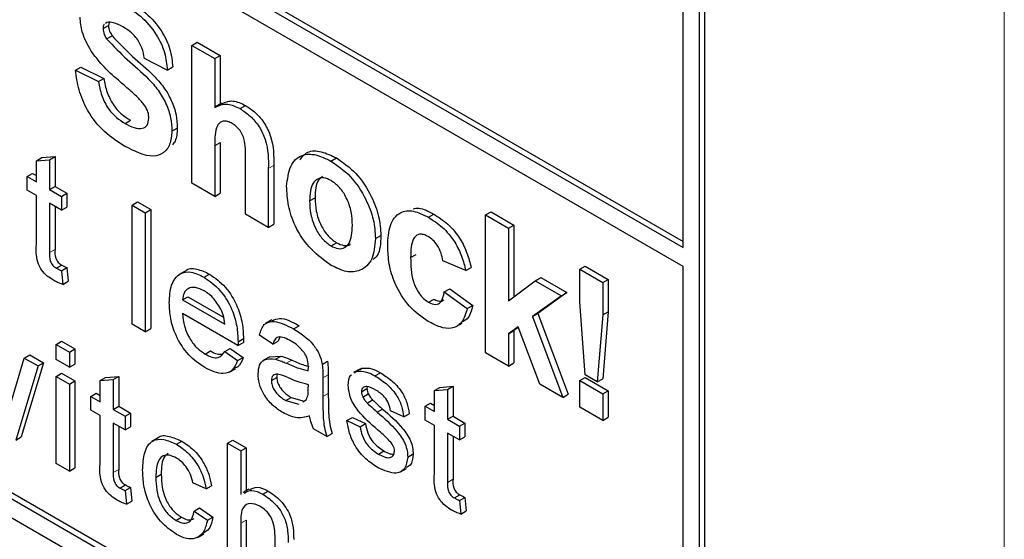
# Paper-space layout 'Blatt2' of a CAD drawing. Header units: millimetres. Extents: x 5 to 418, y 2 to 292.
# Tile 19 of 73: x 111.99 to 116.27, y 183.59 to 185.85. Entities that reach past the tile are written whole.
import ezdxf

# ---------------------------------------------------------------- set-up
doc = ezdxf.new("R2010")
doc.units = ezdxf.units.MM

psp = doc.layouts.new('Blatt2')

# ---------------------------------------------------------------- linework, layer by layer
at = {"color": 7, "linetype": 'Continuous', "lineweight": 18}
for p, q in [((116.2716, 176.1434), (116.2716, 198.9163)), ((112.8414, 185.3032), (112.8649, 185.3168)), ((113.0741, 185.2039), (113.0976, 185.2175)), ((112.1238, 184.8388), (112.1474, 184.8524)), ((113.1531, 184.3578), (113.1766, 184.3714)), ((113.3111, 184.2946), (113.3347, 184.3082)), ((113.3111, 184.2137), (113.3347, 184.2273)), ((112.4006, 183.8834), (112.4241, 183.8971)), ((113.8531, 183.8405), (113.8767, 183.8541)), ((112.954, 183.6629), (112.9776, 183.6765))]:
    psp.add_line(p, q, dxfattribs=at)
at = {"color": 7, "linetype": 'Continuous', "lineweight": 25}
for p, q in [((105.9438, 190.0176), (114.8769, 184.8606)), ((105.9673, 190.0312), (114.8769, 184.8878)), ((114.8769, 184.779), (105.9438, 189.9359)), ((102.9268, 188.9012), (114.7119, 182.0978)), ((105.9438, 187.2412), (114.7119, 182.1794)), ((105.9673, 187.2548), (114.7355, 182.193)), ((114.8769, 184.8606), (114.8769, 186.0852)), ((114.9476, 182.2339), (114.9476, 186.0444)), ((114.9712, 182.2475), (114.9712, 186.058)), ((112.3561, 185.8121), (112.3796, 185.8257)), ((112.3724, 185.8391), (112.3672, 185.8349)), ((112.3821, 185.8387), (112.3796, 185.8257)), ((112.3714, 185.7676), (112.395, 185.7812)), ((112.7417, 185.7392), (112.7652, 185.7528)), ((112.7417, 185.1404), (112.7417, 185.7392)), ((112.7417, 185.7392), (112.8414, 185.6817)), ((112.7652, 185.7528), (112.8649, 185.6953)), ((112.8414, 185.6817), (112.8649, 185.6953)), ((112.8649, 185.6953), (112.8649, 185.4836)), ((112.6353, 185.6317), (112.5356, 185.6816)), ((112.8414, 185.6817), (112.8414, 185.4698)), ((112.2364, 185.6317), (112.26, 185.6453)), ((112.2364, 185.6317), (112.3361, 185.5818)), ((112.26, 185.6453), (112.3597, 185.5954)), ((112.6353, 185.6317), (112.6589, 185.6454)), ((112.3361, 185.5818), (112.3597, 185.5954)), ((112.8717, 185.4875), (112.8452, 185.4722)), ((112.9516, 185.4645), (112.9752, 185.4781)), ((112.4516, 185.4), (112.4752, 185.4136)), ((112.6552, 185.3663), (112.6788, 185.3799)), ((112.8649, 185.3168), (112.8649, 185.0965)), ((112.8414, 185.3032), (112.8414, 185.0829)), ((112.0664, 185.2381), (112.09, 185.2517)), ((112.0664, 185.2381), (112.1238, 185.2426)), ((112.0664, 185.1461), (112.0664, 185.2381)), ((112.09, 185.2517), (112.1474, 185.2562)), ((112.1238, 185.2426), (112.1474, 185.2562)), ((112.1238, 185.2426), (112.1238, 185.1129)), ((112.1474, 185.2562), (112.1474, 185.1265)), ((112.9743, 185.0061), (112.9743, 185.2385)), ((113.3463, 185.2366), (113.3699, 185.2502)), ((112.0262, 185.1693), (112.0498, 185.1829)), ((112.0498, 185.1829), (112.0664, 185.1733)), ((113.0741, 185.2039), (113.0741, 184.9485)), ((113.0976, 185.2175), (113.0976, 184.9622)), ((112.0262, 185.1096), (112.0262, 185.1693)), ((112.0262, 185.1693), (112.0664, 185.1461)), ((112.8414, 185.0829), (112.7417, 185.1404)), ((112.0664, 185.0864), (112.0262, 185.1096)), ((112.1238, 185.1129), (112.1474, 185.1265)), ((112.1238, 185.1129), (112.1755, 185.0831)), ((112.1474, 185.1265), (112.1991, 185.0967)), ((112.1755, 185.0831), (112.1991, 185.0967)), ((112.1991, 185.0967), (112.1991, 185.037)), ((112.8414, 185.0829), (112.8649, 185.0965)), ((112.0664, 184.8743), (112.0664, 185.0864)), ((112.1755, 185.0234), (112.1238, 185.0532)), ((112.1238, 185.0532), (112.1238, 184.8388)), ((112.1755, 185.0831), (112.1755, 185.0234)), ((112.4821, 185.0453), (112.5057, 185.0589)), ((112.5057, 185.0589), (112.5631, 185.0258)), ((113.2536, 185.0637), (113.2771, 185.0773)), ((112.1474, 185.0396), (112.1474, 184.8524)), ((112.1755, 185.0234), (112.1991, 185.037)), ((112.4821, 185.0453), (112.5395, 185.0122)), ((112.4821, 184.5282), (112.4821, 185.0453)), ((112.5395, 185.0122), (112.5631, 185.0258)), ((112.5395, 185.0122), (112.5395, 184.495)), ((112.5631, 185.0258), (112.5631, 184.5086)), ((114.0181, 185.0024), (114.0416, 185.016)), ((114.0416, 185.016), (114.1414, 184.9584)), ((113.0741, 184.9485), (112.9743, 185.0061)), ((113.7693, 184.9925), (113.7929, 185.0061)), ((114.0181, 184.4036), (114.0181, 185.0024)), ((114.0181, 185.0024), (114.1178, 184.9448)), ((113.0741, 184.9485), (113.0976, 184.9622)), ((114.1178, 184.9448), (114.1414, 184.9584)), ((114.1178, 184.9448), (114.1178, 184.6295)), ((114.1414, 184.9584), (114.1414, 184.6471)), ((113.3468, 184.8678), (113.3704, 184.8815)), ((113.5394, 184.8999), (113.563, 184.9135)), ((113.6923, 184.8169), (113.7159, 184.8305)), ((113.9317, 184.7605), (113.8319, 184.8028)), ((112.153, 184.7712), (112.1765, 184.7848)), ((112.1755, 184.7599), (112.1991, 184.7735)), ((112.1755, 184.7599), (112.1812, 184.7009)), ((112.1991, 184.7735), (112.2048, 184.7145)), ((112.7131, 184.7585), (112.6866, 184.7432)), ((113.9317, 184.7605), (113.9552, 184.7742)), ((114.4272, 184.7662), (114.4508, 184.7798)), ((114.4272, 184.6253), (114.4272, 184.7662)), ((114.4272, 184.7662), (114.527, 184.7086)), ((114.4508, 184.7798), (114.5505, 184.7222)), ((114.8769, 182.2747), (114.8769, 184.779)), ((112.1812, 184.7009), (112.2048, 184.7145)), ((112.7952, 184.7319), (112.8188, 184.7455)), ((114.1178, 184.6295), (114.2341, 184.7164)), ((114.2341, 184.7164), (114.2577, 184.73)), ((114.2341, 184.7164), (114.3472, 184.6512)), ((114.2577, 184.73), (114.3707, 184.6648)), ((114.527, 184.7086), (114.5505, 184.7222)), ((114.5505, 184.7222), (114.5505, 184.5814)), ((113.8386, 184.6684), (113.8621, 184.682)), ((113.8386, 184.6684), (113.9383, 184.5955)), ((113.8621, 184.682), (113.9619, 184.6091)), ((114.527, 184.7086), (114.527, 184.5678)), ((112.7014, 184.6336), (112.725, 184.6472)), ((112.7014, 184.6336), (112.8851, 184.5276)), ((112.725, 184.6472), (112.8797, 184.5579)), ((113.7706, 184.6232), (113.7942, 184.6368)), ((114.3472, 184.6512), (114.222, 184.5612)), ((114.3707, 184.6648), (114.2456, 184.5748)), ((114.3472, 184.6512), (114.3707, 184.6648)), ((114.4512, 184.3071), (114.4272, 184.6253)), ((113.9383, 184.5955), (113.9619, 184.6091)), ((114.527, 184.5678), (114.5505, 184.5814)), ((114.5505, 184.5814), (114.527, 184.2906)), ((112.9423, 184.4349), (112.7014, 184.574)), ((113.089, 184.5465), (113.0625, 184.5312)), ((114.222, 184.5612), (114.2456, 184.5748)), ((114.222, 184.5612), (114.3538, 184.2098)), ((114.2456, 184.5748), (114.3774, 184.2234)), ((114.527, 184.5678), (114.5034, 184.277)), ((112.5395, 184.495), (112.4821, 184.5282)), ((112.5395, 184.495), (112.5631, 184.5086)), ((113.1839, 184.5076), (113.2074, 184.5212)), ((113.8899, 184.5172), (113.9164, 184.5325)), ((114.1589, 184.5157), (114.1178, 184.4861)), ((114.1178, 184.4861), (114.1414, 184.4997)), ((114.1599, 184.5131), (114.1414, 184.4997)), ((114.1414, 184.4997), (114.1414, 184.3596)), ((114.2541, 184.2673), (114.1589, 184.5157)), ((112.1525, 184.44), (112.1761, 184.4536)), ((112.1761, 184.4536), (112.2335, 184.4204)), ((112.9425, 184.4517), (112.9661, 184.4653)), ((113.093, 184.4407), (113.0356, 184.4805)), ((113.093, 184.4407), (113.1165, 184.4543)), ((113.124, 184.4708), (113.1165, 184.4543)), ((114.1178, 184.4861), (114.1178, 184.346)), ((112.1525, 184.3737), (112.1525, 184.44)), ((112.1525, 184.44), (112.2099, 184.4068)), ((112.2099, 184.4068), (112.2335, 184.4204)), ((112.2335, 184.4204), (112.2335, 184.3541)), ((112.7992, 184.3982), (112.8228, 184.4118)), ((112.8845, 184.4086), (112.9081, 184.4222)), ((112.9081, 184.4222), (112.9643, 184.3831)), ((112.9423, 184.4349), (112.9658, 184.4485)), ((111.9589, 184.1928), (112.0139, 184.3807)), ((112.0139, 184.3807), (112.0375, 184.3944)), ((112.0139, 184.3807), (112.0739, 184.3462)), ((112.0375, 184.3944), (112.0974, 184.3598)), ((112.2099, 184.3405), (112.1525, 184.3737)), ((112.2099, 184.4068), (112.2099, 184.3405)), ((112.8845, 184.4086), (112.9408, 184.3695)), ((112.9408, 184.3695), (112.9643, 184.3831)), ((113.0802, 184.3862), (113.0537, 184.3709)), ((113.0803, 184.3861), (113.1295, 184.3891)), ((113.1059, 184.3755), (113.1295, 184.3891)), ((114.1178, 184.346), (114.0181, 184.4036)), ((112.0739, 184.3462), (111.9769, 184.0242)), ((112.0974, 184.3598), (112.0005, 184.0378)), ((112.0739, 184.3462), (112.0974, 184.3598)), ((112.2099, 184.3405), (112.2335, 184.3541)), ((112.9047, 184.3198), (112.9312, 184.3351)), ((113.3084, 184.3528), (113.3319, 184.3665)), ((113.4712, 184.3328), (113.4447, 184.3175)), ((113.4574, 184.3232), (113.4809, 184.3368)), ((113.4725, 184.3307), (113.4809, 184.3368)), ((114.1178, 184.346), (114.1414, 184.3596)), ((112.1525, 184.3007), (112.1761, 184.3143)), ((112.1525, 183.9228), (112.1525, 184.3007)), ((112.1525, 184.3007), (112.2099, 184.2676)), ((112.1761, 184.3143), (112.2335, 184.2812)), ((112.3431, 184.2827), (112.3667, 184.2963)), ((112.3431, 184.2827), (112.4006, 184.2873)), ((112.3431, 184.1907), (112.3431, 184.2827)), ((112.3667, 184.2963), (112.4241, 184.3009)), ((112.4006, 184.2873), (112.4241, 184.3009)), ((112.4006, 184.2873), (112.4006, 184.1576)), ((112.4241, 184.3009), (112.4241, 184.1712)), ((113.0872, 184.2827), (113.1108, 184.2963)), ((113.3111, 184.2946), (113.3111, 184.2137)), ((113.3347, 184.3082), (113.3347, 184.2273)), ((113.449, 184.3171), (113.4574, 184.3232)), ((113.5375, 184.3035), (113.561, 184.3171)), ((114.4272, 184.2825), (114.4508, 184.2961)), ((114.4272, 184.2825), (114.527, 184.225)), ((114.4272, 184.1674), (114.4272, 184.2825)), ((114.4508, 184.2961), (114.5505, 184.2386)), ((114.5034, 184.277), (114.4512, 184.3071)), ((114.5034, 184.277), (114.527, 184.2906)), ((112.2099, 184.2676), (112.2335, 184.2812)), ((112.2099, 184.2676), (112.2099, 183.8897)), ((112.2335, 184.2812), (112.2335, 183.9033)), ((113.2477, 184.2459), (113.248, 184.265)), ((113.4788, 184.2345), (113.5024, 184.2481)), ((113.5037, 184.2564), (113.5024, 184.2481)), ((113.7957, 184.2397), (113.8193, 184.2533)), ((113.7957, 184.2397), (113.8531, 184.2443)), ((113.7957, 184.1477), (113.7957, 184.2397)), ((113.8193, 184.2533), (113.8767, 184.2579)), ((113.8531, 184.2443), (113.8767, 184.2579)), ((113.8531, 184.2443), (113.8531, 184.1146)), ((113.8767, 184.2579), (113.8767, 184.1282)), ((114.3538, 184.2098), (114.2541, 184.2673)), ((112.3029, 184.2139), (112.3265, 184.2275)), ((112.3029, 184.1542), (112.3029, 184.2139)), ((112.3029, 184.2139), (112.3431, 184.1907)), ((112.3265, 184.2275), (112.3431, 184.2179)), ((113.15, 184.1956), (113.1736, 184.2092)), ((113.1736, 184.2092), (113.2301, 184.1937)), ((113.2244, 184.1901), (113.2392, 184.1984)), ((113.4848, 184.2112), (113.5084, 184.2248)), ((113.5037, 184.1852), (113.5273, 184.1988)), ((114.3538, 184.2098), (114.3774, 184.2234)), ((114.527, 184.225), (114.5505, 184.2386)), ((114.527, 184.225), (114.527, 184.1098)), ((114.5505, 184.2386), (114.5505, 184.1234)), ((112.3431, 184.131), (112.3029, 184.1542)), ((112.4006, 184.1576), (112.4241, 184.1712)), ((112.4006, 184.1576), (112.4522, 184.1277)), ((112.4241, 184.1712), (112.4758, 184.1413)), ((113.15, 184.1956), (113.2065, 184.1801)), ((113.5472, 184.1456), (113.5707, 184.1592)), ((113.7555, 184.1709), (113.7791, 184.1846)), ((113.7555, 184.1113), (113.7555, 184.1709)), ((113.7555, 184.1709), (113.7957, 184.1477)), ((113.7791, 184.1846), (113.7957, 184.175)), ((114.527, 184.1098), (114.4272, 184.1674)), ((112.3431, 183.919), (112.3431, 184.131)), ((112.4522, 184.1277), (112.4758, 184.1413)), ((112.4522, 184.1277), (112.4522, 184.0681)), ((112.4758, 184.1413), (112.4758, 184.0817)), ((113.4156, 184.1086), (113.4392, 184.1222)), ((113.4392, 184.1222), (113.4966, 184.0957)), ((113.6625, 184.1252), (113.6051, 184.1517)), ((113.6625, 184.1252), (113.6861, 184.1388)), ((113.7957, 184.0881), (113.7555, 184.1113)), ((113.8531, 184.1146), (113.8767, 184.1282)), ((113.8531, 184.1146), (113.9048, 184.0848)), ((113.8767, 184.1282), (113.9284, 184.0984)), ((114.527, 184.1098), (114.5505, 184.1234)), ((112.4522, 184.0681), (112.4006, 184.0979)), ((112.4006, 184.0979), (112.4006, 183.8834)), ((112.4241, 184.0843), (112.4241, 183.8971)), ((112.4522, 184.0681), (112.4758, 184.0817)), ((113.3284, 184.0396), (113.271, 184.0728)), ((113.4156, 184.1086), (113.4731, 184.0821)), ((113.4731, 184.0821), (113.4966, 184.0957)), ((113.7957, 183.876), (113.7957, 184.0881)), ((113.9048, 184.0848), (113.9284, 184.0984)), ((113.9048, 184.0848), (113.9048, 184.0251)), ((113.9284, 184.0984), (113.9284, 184.0387)), ((111.9769, 184.0242), (112.0005, 184.0378)), ((112.595, 184.0333), (112.5685, 184.018)), ((113.3284, 184.0396), (113.3519, 184.0532)), ((113.9048, 184.0251), (113.8531, 184.0549)), ((113.8531, 184.0549), (113.8531, 183.8405)), ((113.8767, 184.0413), (113.8767, 183.8541)), ((113.9048, 184.0251), (113.9284, 184.0387)), ((112.6749, 184.0058), (112.6984, 184.0194)), ((112.8966, 184.0104), (112.9202, 184.024)), ((112.8966, 183.4933), (112.8966, 184.0104)), ((112.8966, 184.0104), (112.954, 183.9773)), ((112.9202, 184.024), (112.9776, 183.9909)), ((112.954, 183.9773), (112.9776, 183.9909)), ((112.9776, 183.9909), (112.9776, 183.804)), ((112.954, 183.9773), (112.954, 183.7884)), ((113.5522, 183.9635), (113.5758, 183.9771)), ((113.6798, 183.9503), (113.7033, 183.9639)), ((112.2099, 183.8897), (112.1525, 183.9228)), ((112.2099, 183.8897), (112.2335, 183.9033)), ((113.6483, 183.8859), (113.6748, 183.9012)), ((112.5854, 183.8622), (112.609, 183.8758)), ((112.4297, 183.8159), (112.4533, 183.8295)), ((112.4522, 183.8045), (112.4758, 183.8181)), ((112.4758, 183.8181), (112.4815, 183.7592)), ((112.8036, 183.8122), (112.7462, 183.8387)), ((112.8036, 183.8122), (112.8272, 183.8258)), ((112.4522, 183.8045), (112.458, 183.7456)), ((112.9901, 183.8112), (112.9636, 183.7959)), ((113.05, 183.7893), (113.0736, 183.8029)), ((113.8823, 183.7729), (113.9059, 183.7865)), ((113.9048, 183.7616), (113.9284, 183.7752)), ((113.9284, 183.7752), (113.9341, 183.7162)), ((112.458, 183.7456), (112.4815, 183.7592)), ((112.7519, 183.716), (112.7755, 183.7296)), ((112.7755, 183.7296), (112.8329, 183.6899)), ((113.9048, 183.7616), (113.9106, 183.7026)), ((112.673, 183.6754), (112.6966, 183.689)), ((112.7519, 183.716), (112.8093, 183.6763)), ((112.8093, 183.6763), (112.8329, 183.6899)), ((113.9106, 183.7026), (113.9341, 183.7162)), ((112.954, 183.6629), (112.954, 183.4601)), ((112.9776, 183.6765), (112.9776, 183.4737)), ((112.767, 183.6012), (112.7935, 183.6165)), ((113.1033, 183.374), (113.1033, 183.6088))]:
    psp.add_line(p, q, dxfattribs=at)
for points, knots in [([(112.4411, 185.9204), (112.4672, 185.9041), (112.5192, 185.8715), (112.5867, 185.7951), (112.6279, 185.7068), (112.6328, 185.6568), (112.6353, 185.6317)], [0, 0, 0, 0, 0.281015, 0.560109, 0.779825, 1, 1, 1, 1]), ([(112.4647, 185.934), (112.4908, 185.9177), (112.5427, 185.8851), (112.6102, 185.8087), (112.6514, 185.7204), (112.6564, 185.6704), (112.6589, 185.6454)], [0, 0, 0, 0, 0.281015, 0.560109, 0.779825, 1, 1, 1, 1]), ([(112.3042, 185.7147), (112.289, 185.7426), (112.2617, 185.7925), (112.258, 185.8405), (112.2564, 185.8617)], [0, 0, 0, 0, 0.559266, 1, 1, 1, 1]), ([(112.3612, 185.8302), (112.3605, 185.8297), (112.3561, 185.8267), (112.3561, 185.8188), (112.3561, 185.8121)], [0, 0, 0, 0, 0.162945, 1, 1, 1, 1]), ([(112.4424, 185.8199), (112.4285, 185.8274), (112.4036, 185.8409), (112.3819, 185.8396), (112.3724, 185.8391)], [0, 0, 0, 0, 0.560544, 1, 1, 1, 1]), ([(112.3796, 185.8257), (112.3806, 185.8174), (112.3824, 185.8024), (112.3911, 185.7877), (112.395, 185.7812)], [0, 0, 0, 0, 0.55848, 1, 1, 1, 1]), ([(112.3561, 185.8121), (112.357, 185.8038), (112.3588, 185.7888), (112.3676, 185.7741), (112.3714, 185.7676)], [0, 0, 0, 0, 0.55848, 1, 1, 1, 1]), ([(112.395, 185.7812), (112.4245, 185.7505), (112.4837, 185.6889), (112.562, 185.6251), (112.6202, 185.5595), (112.6549, 185.5001), (112.6762, 185.4369), (112.6779, 185.3989), (112.6788, 185.3799)], [0, 0, 0, 0, 0.249423, 0.500053, 0.625203, 0.750142, 0.874918, 1, 1, 1, 1]), ([(112.5356, 185.6816), (112.5329, 185.6972), (112.5276, 185.7282), (112.4951, 185.7864), (112.4624, 185.8072), (112.4424, 185.8199)], [0, 0, 0, 0, 0.281521, 0.560305, 1, 1, 1, 1]), ([(112.3714, 185.7676), (112.4009, 185.7369), (112.4601, 185.6752), (112.5384, 185.6115), (112.5966, 185.5459), (112.6314, 185.4865), (112.6526, 185.4233), (112.6544, 185.3853), (112.6552, 185.3663)], [0, 0, 0, 0, 0.249423, 0.500053, 0.625203, 0.750142, 0.874918, 1, 1, 1, 1]), ([(112.4228, 185.5875), (112.399, 185.6081), (112.3567, 185.6448), (112.3203, 185.6934), (112.3042, 185.7147)], [0, 0, 0, 0, 0.560768, 1, 1, 1, 1]), ([(112.4489, 185.3017), (112.4198, 185.3203), (112.3617, 185.3573), (112.2883, 185.4484), (112.2483, 185.5468), (112.2404, 185.6034), (112.2364, 185.6317)], [0, 0, 0, 0, 0.280715, 0.55934, 0.779309, 1, 1, 1, 1]), ([(112.3361, 185.5818), (112.3398, 185.5619), (112.3471, 185.5222), (112.3762, 185.4644), (112.4144, 185.4238), (112.4392, 185.4079), (112.4516, 185.4)], [0, 0, 0, 0, 0.280582, 0.559152, 0.779251, 1, 1, 1, 1]), ([(112.3597, 185.5954), (112.3634, 185.5755), (112.3707, 185.5358), (112.3998, 185.478), (112.438, 185.4374), (112.4628, 185.4215), (112.4752, 185.4136)], [0, 0, 0, 0, 0.280582, 0.559152, 0.779251, 1, 1, 1, 1]), ([(112.5069, 185.5129), (112.4913, 185.5271), (112.4634, 185.5525), (112.4352, 185.5768), (112.4228, 185.5875)], [0, 0, 0, 0, 0.559956, 1, 1, 1, 1]), ([(112.5555, 185.4227), (112.5548, 185.4316), (112.5533, 185.4495), (112.5352, 185.4837), (112.5176, 185.5018), (112.5069, 185.5129)], [0, 0, 0, 0, 0.279779, 0.559088, 1, 1, 1, 1]), ([(112.8414, 185.4698), (112.8591, 185.4781), (112.8908, 185.493), (112.933, 185.4732), (112.9516, 185.4645)], [0, 0, 0, 0, 0.559408, 1, 1, 1, 1]), ([(112.8727, 185.4854), (112.8881, 185.4923), (112.9174, 185.5057), (112.9565, 185.487), (112.9752, 185.4781)], [0, 0, 0, 0, 0.522716, 1, 1, 1, 1]), ([(112.9516, 185.4645), (112.9663, 185.4546), (112.9957, 185.4349), (113.0361, 185.3876), (113.075, 185.3033), (113.0745, 185.2449), (113.0741, 185.2039)], [0, 0, 0, 0, 0.187232, 0.374201, 0.560543, 1, 1, 1, 1]), ([(112.9752, 185.4781), (112.9899, 185.4683), (113.0193, 185.4485), (113.0597, 185.4012), (113.0986, 185.3169), (113.098, 185.2585), (113.0976, 185.2175)], [0, 0, 0, 0, 0.187232, 0.374201, 0.560543, 1, 1, 1, 1]), ([(112.4516, 185.4), (112.4648, 185.393), (112.4911, 185.3791), (112.5255, 185.3754), (112.5505, 185.3898), (112.5538, 185.4117), (112.5555, 185.4227)], [0, 0, 0, 0, 0.281228, 0.561008, 0.781099, 1, 1, 1, 1]), ([(112.9172, 185.3999), (112.9104, 185.4033), (112.8968, 185.4101), (112.8779, 185.4111), (112.8623, 185.4047), (112.8416, 185.3753), (112.8415, 185.3352), (112.8414, 185.3032)], [0, 0, 0, 0, 0.12527, 0.250505, 0.375684, 0.500963, 1, 1, 1, 1]), ([(112.9743, 185.2385), (112.9755, 185.2658), (112.9768, 185.3), (112.9645, 185.3468), (112.9518, 185.3694), (112.9352, 185.3883), (112.9232, 185.396), (112.9172, 185.3999)], [0, 0, 0, 0, 0.500563, 0.625443, 0.750179, 0.874937, 1, 1, 1, 1]), ([(112.6552, 185.3663), (112.6532, 185.3464), (112.6493, 185.3065), (112.62, 185.268), (112.5557, 185.2477), (112.493, 185.2795), (112.4489, 185.3017)], [0, 0, 0, 0, 0.186966, 0.374006, 0.560967, 1, 1, 1, 1]), ([(112.6788, 185.3799), (112.6776, 185.359), (112.676, 185.3294), (112.6615, 185.3127), (112.6573, 185.3078)], [0, 0, 0, 0, 0.705108, 1, 1, 1, 1]), ([(113.1538, 185.1274), (113.1574, 185.158), (113.1645, 185.2191), (113.2138, 185.2666), (113.2796, 185.2688), (113.3241, 185.2474), (113.3463, 185.2366)], [0, 0, 0, 0, 0.27995, 0.559147, 0.779424, 1, 1, 1, 1]), ([(113.2112, 185.2415), (113.2214, 185.2547), (113.2434, 185.2832), (113.3037, 185.2817), (113.3478, 185.2607), (113.3699, 185.2502)], [0, 0, 0, 0, 0.3015096, 0.6505179, 1, 1, 1, 1]), ([(113.3463, 185.2366), (113.3752, 185.2166), (113.433, 185.1767), (113.4976, 185.0782), (113.5344, 184.9813), (113.5378, 184.927), (113.5394, 184.8999)], [0, 0, 0, 0, 0.279785, 0.559124, 0.779388, 1, 1, 1, 1]), ([(113.3699, 185.2502), (113.3988, 185.2302), (113.4566, 185.1903), (113.5211, 185.0918), (113.558, 184.9949), (113.5613, 184.9406), (113.563, 184.9135)], [0, 0, 0, 0, 0.279785, 0.559124, 0.779388, 1, 1, 1, 1]), ([(113.3468, 185.1519), (113.336, 185.1569), (113.3143, 185.167), (113.2871, 185.1606), (113.2581, 185.1338), (113.2554, 185.0926), (113.2536, 185.0637)], [0, 0, 0, 0, 0.186985, 0.373878, 0.561022, 1, 1, 1, 1]), ([(113.31, 185.1704), (113.3036, 185.1655), (113.2805, 185.1479), (113.2785, 185.1069), (113.2771, 185.0773)], [0, 0, 0, 0, 0.278205, 1, 1, 1, 1]), ([(113.4397, 184.9571), (113.4389, 184.9762), (113.4375, 185.0142), (113.4176, 185.0734), (113.3849, 185.1246), (113.3595, 185.1428), (113.3468, 185.1519)], [0, 0, 0, 0, 0.281043, 0.560553, 0.78042, 1, 1, 1, 1]), ([(113.3469, 184.7833), (113.3175, 184.8042), (113.2588, 184.8457), (113.19, 184.9452), (113.1577, 185.045), (113.1551, 185.0999), (113.1538, 185.1274)], [0, 0, 0, 0, 0.280145, 0.558899, 0.779053, 1, 1, 1, 1]), ([(113.2536, 185.0637), (113.2543, 185.0445), (113.2558, 185.0063), (113.2757, 184.9467), (113.3085, 184.8953), (113.3341, 184.877), (113.3468, 184.8678)], [0, 0, 0, 0, 0.281015, 0.560464, 0.780394, 1, 1, 1, 1]), ([(113.2771, 185.0773), (113.2779, 185.0582), (113.2794, 185.0199), (113.2992, 184.9604), (113.3321, 184.9089), (113.3576, 184.8906), (113.3704, 184.8815)], [0, 0, 0, 0, 0.281015, 0.560464, 0.780394, 1, 1, 1, 1]), ([(113.5926, 184.8676), (113.5943, 184.899), (113.5978, 184.9616), (113.64, 185.0171), (113.7033, 185.025), (113.7473, 185.0033), (113.7693, 184.9925)], [0, 0, 0, 0, 0.280707, 0.559643, 0.779504, 1, 1, 1, 1]), ([(113.7034, 185.0291), (113.7114, 185.0308), (113.7378, 185.0363), (113.7703, 185.0185), (113.7929, 185.0061)], [0, 0, 0, 0, 0.305493, 1, 1, 1, 1]), ([(113.7693, 184.9925), (113.7899, 184.9793), (113.831, 184.9531), (113.8833, 184.8907), (113.9161, 184.8226), (113.9265, 184.7812), (113.9317, 184.7605)], [0, 0, 0, 0, 0.2804572, 0.5593369, 0.7793833, 1, 1, 1, 1]), ([(113.7929, 185.0061), (113.8135, 184.9929), (113.8546, 184.9667), (113.9069, 184.9043), (113.9396, 184.8362), (113.95, 184.7948), (113.9552, 184.7742)], [0, 0, 0, 0, 0.2804572, 0.5593369, 0.7793833, 1, 1, 1, 1]), ([(113.3468, 184.8678), (113.3577, 184.8628), (113.3794, 184.8528), (113.4067, 184.8592), (113.4353, 184.8868), (113.4379, 184.9281), (113.4397, 184.9571)], [0, 0, 0, 0, 0.1869298, 0.3738189, 0.560978, 1, 1, 1, 1]), ([(113.5394, 184.8999), (113.5366, 184.8681), (113.5309, 184.8046), (113.4798, 184.758), (113.4151, 184.7503), (113.3697, 184.7723), (113.3469, 184.7833)], [0, 0, 0, 0, 0.2799239, 0.5593671, 0.7795157, 1, 1, 1, 1]), ([(113.3704, 184.8815), (113.3811, 184.8767), (113.4024, 184.8671), (113.4232, 184.869), (113.43, 184.8758), (113.4304, 184.8763)], [0, 0, 0, 0, 0.482219, 0.964333, 1, 1, 1, 1]), ([(113.563, 184.9135), (113.5619, 184.8795), (113.5604, 184.834), (113.5356, 184.8138), (113.5294, 184.8087)], [0, 0, 0, 0, 0.746792, 1, 1, 1, 1]), ([(113.7685, 184.9085), (113.7619, 184.9118), (113.7486, 184.9185), (113.7303, 184.9195), (113.7153, 184.913), (113.6939, 184.8863), (113.693, 184.8477), (113.6923, 184.8169)], [0, 0, 0, 0, 0.1253194, 0.2505443, 0.3757959, 0.5010634, 1, 1, 1, 1]), ([(113.8319, 184.8028), (113.8301, 184.8141), (113.8263, 184.8366), (113.8107, 184.8696), (113.7898, 184.8946), (113.7756, 184.9039), (113.7685, 184.9085)], [0, 0, 0, 0, 0.280561, 0.559648, 0.7796, 1, 1, 1, 1]), ([(112.1408, 184.7186), (112.1317, 184.7242), (112.1137, 184.7353), (112.0878, 184.7623), (112.0631, 184.8145), (112.065, 184.8496), (112.0664, 184.8743)], [0, 0, 0, 0, 0.1874327, 0.3738211, 0.5594622, 1, 1, 1, 1]), ([(112.1238, 184.8388), (112.1231, 184.8268), (112.1222, 184.8117), (112.1311, 184.7915), (112.1398, 184.7795), (112.1477, 184.7745), (112.153, 184.7712)], [0, 0, 0, 0, 0.499596, 0.625239, 0.750354, 1, 1, 1, 1]), ([(112.1474, 184.8524), (112.1467, 184.8404), (112.1458, 184.8253), (112.1547, 184.8051), (112.1633, 184.7931), (112.1713, 184.7881), (112.1765, 184.7848)], [0, 0, 0, 0, 0.499596, 0.625239, 0.750354, 1, 1, 1, 1]), ([(113.7686, 184.5399), (113.7405, 184.5593), (113.6846, 184.598), (113.6238, 184.6967), (113.596, 184.7899), (113.5937, 184.8417), (113.5926, 184.8676)], [0, 0, 0, 0, 0.279707, 0.558485, 0.778934, 1, 1, 1, 1]), ([(113.6923, 184.8169), (113.693, 184.7832), (113.6937, 184.741), (113.7145, 184.6857), (113.7299, 184.6595), (113.7494, 184.6372), (113.7635, 184.6279), (113.7706, 184.6232)], [0, 0, 0, 0, 0.499313, 0.62455, 0.749763, 0.874784, 1, 1, 1, 1]), ([(112.153, 184.7712), (112.1572, 184.7689), (112.1647, 184.7649), (112.1722, 184.7614), (112.1755, 184.7599)], [0, 0, 0, 0, 0.559965, 1, 1, 1, 1]), ([(112.1765, 184.7848), (112.1808, 184.7825), (112.1883, 184.7785), (112.1958, 184.775), (112.1991, 184.7735)], [0, 0, 0, 0, 0.559965, 1, 1, 1, 1]), ([(112.644, 184.6205), (112.6454, 184.6477), (112.6483, 184.7019), (112.6845, 184.75), (112.7381, 184.7594), (112.7762, 184.7411), (112.7952, 184.7319)], [0, 0, 0, 0, 0.2807476, 0.5597747, 0.7796663, 1, 1, 1, 1]), ([(112.7137, 184.7577), (112.7142, 184.7584), (112.7244, 184.7721), (112.7632, 184.7709), (112.8003, 184.754), (112.8188, 184.7455)], [0, 0, 0, 0, 0.024421, 0.511721, 1, 1, 1, 1]), ([(112.1812, 184.7009), (112.1737, 184.7035), (112.1604, 184.7082), (112.1468, 184.7154), (112.1408, 184.7186)], [0, 0, 0, 0, 0.5600783, 1, 1, 1, 1]), ([(112.7952, 184.7319), (112.819, 184.7151), (112.8665, 184.6813), (112.917, 184.5967), (112.9397, 184.5177), (112.9416, 184.4737), (112.9425, 184.4517)], [0, 0, 0, 0, 0.279366, 0.558398, 0.778885, 1, 1, 1, 1]), ([(112.8188, 184.7455), (112.8426, 184.7287), (112.89, 184.6949), (112.9406, 184.6103), (112.9633, 184.5313), (112.9652, 184.4874), (112.9661, 184.4653)], [0, 0, 0, 0, 0.279366, 0.558398, 0.778885, 1, 1, 1, 1]), ([(112.795, 184.6724), (112.7822, 184.6786), (112.7565, 184.6909), (112.7257, 184.6857), (112.7061, 184.6655), (112.703, 184.6443), (112.7014, 184.6336)], [0, 0, 0, 0, 0.28019, 0.559728, 0.779642, 1, 1, 1, 1]), ([(112.8641, 184.6008), (112.8526, 184.6179), (112.8322, 184.6483), (112.8064, 184.665), (112.795, 184.6724)], [0, 0, 0, 0, 0.5585118, 1, 1, 1, 1]), ([(113.7706, 184.6232), (113.7811, 184.6184), (113.8019, 184.6089), (113.8298, 184.6246), (113.8353, 184.6518), (113.8386, 184.6684)], [0, 0, 0, 0, 0.28016, 0.558978, 1, 1, 1, 1]), ([(113.7942, 184.6368), (113.805, 184.6314), (113.8221, 184.6228), (113.8334, 184.6307), (113.8376, 184.6336)], [0, 0, 0, 0, 0.6281122, 1, 1, 1, 1]), ([(112.7983, 184.339), (112.7741, 184.3555), (112.7258, 184.3884), (112.6717, 184.4724), (112.647, 184.5533), (112.645, 184.598), (112.644, 184.6205)], [0, 0, 0, 0, 0.279952, 0.558661, 0.778994, 1, 1, 1, 1]), ([(112.8851, 184.5276), (112.8836, 184.541), (112.881, 184.5651), (112.8692, 184.5899), (112.8641, 184.6008)], [0, 0, 0, 0, 0.560674, 1, 1, 1, 1]), ([(113.9383, 184.5955), (113.932, 184.5745), (113.9194, 184.5326), (113.8745, 184.5056), (113.8207, 184.5127), (113.786, 184.5309), (113.7686, 184.5399)], [0, 0, 0, 0, 0.280244, 0.559157, 0.779326, 1, 1, 1, 1]), ([(113.9619, 184.6091), (113.9564, 184.5868), (113.9479, 184.5527), (113.9225, 184.5411), (113.9137, 184.5372)], [0, 0, 0, 0, 0.655166, 1, 1, 1, 1]), ([(112.7014, 184.574), (112.7032, 184.5558), (112.7067, 184.5196), (112.7307, 184.4648), (112.7641, 184.4218), (112.7875, 184.4061), (112.7992, 184.3982)], [0, 0, 0, 0, 0.280633, 0.559687, 0.779661, 1, 1, 1, 1]), ([(113.0356, 184.4805), (113.0408, 184.498), (113.0513, 184.533), (113.108, 184.5461), (113.155, 184.5222), (113.1839, 184.5076)], [0, 0, 0, 0, 0.28043, 0.559303, 1, 1, 1, 1]), ([(113.0907, 184.5429), (113.1012, 184.5474), (113.1334, 184.5616), (113.1776, 184.5375), (113.2074, 184.5212)], [0, 0, 0, 0, 0.323837, 1, 1, 1, 1]), ([(113.1839, 184.5076), (113.2138, 184.4885), (113.2555, 184.4618), (113.2984, 184.3975), (113.305, 184.3677), (113.3084, 184.3528)], [0, 0, 0, 0, 0.559253, 0.779195, 1, 1, 1, 1]), ([(112.9661, 184.4653), (112.9661, 184.4622), (112.966, 184.4566), (112.9659, 184.451), (112.9658, 184.4485)], [0, 0, 0, 0, 0.559999, 1, 1, 1, 1]), ([(113.1735, 184.4539), (113.1637, 184.4592), (113.1442, 184.4697), (113.1171, 184.4754), (113.1005, 184.4617), (113.0955, 184.4477), (113.093, 184.4407)], [0, 0, 0, 0, 0.280855, 0.559751, 0.7795, 1, 1, 1, 1]), ([(113.2332, 184.3995), (113.2228, 184.4123), (113.2043, 184.4354), (113.183, 184.4482), (113.1735, 184.4539)], [0, 0, 0, 0, 0.557871, 1, 1, 1, 1]), ([(112.8228, 184.4118), (112.8328, 184.4063), (112.8501, 184.3969), (112.8654, 184.3973), (112.8718, 184.3975)], [0, 0, 0, 0, 0.580827, 1, 1, 1, 1]), ([(112.9425, 184.4517), (112.9425, 184.4486), (112.9424, 184.443), (112.9423, 184.4374), (112.9423, 184.4349)], [0, 0, 0, 0, 0.559999, 1, 1, 1, 1]), ([(112.9408, 184.3695), (112.9343, 184.3544), (112.9214, 184.3242), (112.8713, 184.3049), (112.826, 184.3261), (112.7983, 184.339)], [0, 0, 0, 0, 0.280613, 0.560833, 1, 1, 1, 1]), ([(112.7992, 184.3982), (112.8091, 184.3931), (112.8288, 184.383), (112.8627, 184.3798), (112.8762, 184.3977), (112.8845, 184.4086)], [0, 0, 0, 0, 0.2812824, 0.5619063, 1, 1, 1, 1]), ([(112.9643, 184.3831), (112.9588, 184.3664), (112.9516, 184.3449), (112.9337, 184.3393), (112.9297, 184.3381)], [0, 0, 0, 0, 0.776004, 1, 1, 1, 1]), ([(113.0298, 184.3122), (113.0311, 184.3254), (113.0336, 184.3518), (113.0587, 184.3807), (113.088, 184.3774), (113.1059, 184.3755)], [0, 0, 0, 0, 0.280458, 0.560983, 1, 1, 1, 1]), ([(113.1059, 184.3755), (113.1146, 184.3726), (113.1302, 184.3676), (113.1461, 184.3608), (113.1531, 184.3578)], [0, 0, 0, 0, 0.559918, 1, 1, 1, 1]), ([(113.1295, 184.3891), (113.1382, 184.3862), (113.1538, 184.3812), (113.1697, 184.3744), (113.1766, 184.3714)], [0, 0, 0, 0, 0.559918, 1, 1, 1, 1]), ([(113.1766, 184.3714), (113.1946, 184.3634), (113.2196, 184.3524), (113.2438, 184.3461), (113.2506, 184.3443)], [0, 0, 0, 0, 0.719639, 1, 1, 1, 1]), ([(113.248, 184.3401), (113.2478, 184.3509), (113.2474, 184.3699), (113.2375, 184.3905), (113.2332, 184.3995)], [0, 0, 0, 0, 0.561903, 1, 1, 1, 1]), ([(113.1531, 184.3578), (113.171, 184.35), (113.203, 184.3362), (113.2341, 184.3283), (113.2477, 184.3249)], [0, 0, 0, 0, 0.560185, 1, 1, 1, 1]), ([(113.2477, 184.3249), (113.2478, 184.3277), (113.2479, 184.3328), (113.248, 184.3379), (113.248, 184.3401)], [0, 0, 0, 0, 0.560023, 1, 1, 1, 1]), ([(113.3084, 184.3528), (113.3094, 184.3417), (113.3111, 184.3219), (113.3111, 184.3029), (113.3111, 184.2946)], [0, 0, 0, 0, 0.5598174, 1, 1, 1, 1]), ([(113.3319, 184.3665), (113.3329, 184.3553), (113.3347, 184.3355), (113.3347, 184.3165), (113.3347, 184.3082)], [0, 0, 0, 0, 0.5598174, 1, 1, 1, 1]), ([(113.4809, 184.3368), (113.495, 184.3374), (113.5201, 184.3384), (113.5485, 184.3236), (113.561, 184.3171)], [0, 0, 0, 0, 0.5589377, 1, 1, 1, 1]), ([(113.1369, 184.1435), (113.1219, 184.1532), (113.0921, 184.1724), (113.0549, 184.219), (113.0329, 184.2696), (113.0308, 184.298), (113.0298, 184.3122)], [0, 0, 0, 0, 0.280815, 0.55969, 0.779696, 1, 1, 1, 1]), ([(113.1616, 184.2943), (113.1452, 184.3018), (113.1248, 184.3111), (113.1031, 184.3103), (113.0943, 184.3053), (113.0884, 184.2961), (113.0876, 184.2872), (113.0872, 184.2827)], [0, 0, 0, 0, 0.50028, 0.625326, 0.750269, 0.875147, 1, 1, 1, 1]), ([(113.0872, 184.2827), (113.0878, 184.2762), (113.0891, 184.2631), (113.0992, 184.242), (113.1189, 184.2157), (113.1372, 184.2039), (113.15, 184.1956)], [0, 0, 0, 0, 0.186565, 0.373467, 0.560613, 1, 1, 1, 1]), ([(113.1135, 184.3102), (113.1132, 184.3098), (113.111, 184.3065), (113.1109, 184.3011), (113.1108, 184.2963)], [0, 0, 0, 0, 0.1147064, 1, 1, 1, 1]), ([(113.1108, 184.2963), (113.1114, 184.2898), (113.1126, 184.2767), (113.1228, 184.2556), (113.1425, 184.2293), (113.1608, 184.2175), (113.1736, 184.2092)], [0, 0, 0, 0, 0.1865647, 0.3734672, 0.5606134, 1, 1, 1, 1]), ([(113.248, 184.265), (113.2321, 184.2691), (113.2037, 184.2763), (113.1745, 184.2888), (113.1616, 184.2943)], [0, 0, 0, 0, 0.5597597, 1, 1, 1, 1]), ([(113.4214, 184.2609), (113.4223, 184.2794), (113.4233, 184.299), (113.4344, 184.3066), (113.435, 184.3071)], [0, 0, 0, 0, 0.941621, 1, 1, 1, 1]), ([(113.4574, 184.3232), (113.4714, 184.3238), (113.4966, 184.3248), (113.525, 184.31), (113.5375, 184.3035)], [0, 0, 0, 0, 0.5589377, 1, 1, 1, 1]), ([(113.5375, 184.3035), (113.5535, 184.2931), (113.5856, 184.2723), (113.6287, 184.2273), (113.6551, 184.1727), (113.66, 184.1411), (113.6625, 184.1252)], [0, 0, 0, 0, 0.280737, 0.560427, 0.77945, 1, 1, 1, 1]), ([(113.561, 184.3171), (113.5771, 184.3067), (113.6092, 184.2859), (113.6522, 184.2409), (113.6786, 184.1864), (113.6836, 184.1547), (113.6861, 184.1388)], [0, 0, 0, 0, 0.280737, 0.560427, 0.77945, 1, 1, 1, 1]), ([(113.2392, 184.1984), (113.2422, 184.2062), (113.2475, 184.2201), (113.2476, 184.238), (113.2477, 184.2459)], [0, 0, 0, 0, 0.558995, 1, 1, 1, 1]), ([(113.5488, 184.0691), (113.5196, 184.0945), (113.4832, 184.1262), (113.4461, 184.1765), (113.4268, 184.2146), (113.4235, 184.2424), (113.4214, 184.2609)], [0, 0, 0, 0, 0.501321, 0.626592, 0.751817, 1, 1, 1, 1]), ([(113.5417, 184.2414), (113.5278, 184.249), (113.5069, 184.2605), (113.4871, 184.255), (113.4797, 184.2458), (113.4791, 184.2382), (113.4788, 184.2345)], [0, 0, 0, 0, 0.49977, 0.749095, 0.874592, 1, 1, 1, 1]), ([(113.5024, 184.2481), (113.5027, 184.2438), (113.5033, 184.2363), (113.5068, 184.2283), (113.5084, 184.2248)], [0, 0, 0, 0, 0.559236, 1, 1, 1, 1]), ([(113.6051, 184.1517), (113.6031, 184.162), (113.599, 184.1826), (113.5756, 184.2191), (113.5546, 184.2329), (113.5417, 184.2414)], [0, 0, 0, 0, 0.280304, 0.560237, 1, 1, 1, 1]), ([(113.3111, 184.2137), (113.3112, 184.1947), (113.3113, 184.1635), (113.3125, 184.1196), (113.3162, 184.0807), (113.3243, 184.0533), (113.3284, 184.0396)], [0, 0, 0, 0, 0.340206, 0.560339, 0.780175, 1, 1, 1, 1]), ([(113.3347, 184.2273), (113.3348, 184.2083), (113.3349, 184.1771), (113.3361, 184.1332), (113.3398, 184.0943), (113.3479, 184.0669), (113.3519, 184.0532)], [0, 0, 0, 0, 0.340206, 0.560339, 0.780175, 1, 1, 1, 1]), ([(113.4788, 184.2345), (113.4791, 184.2302), (113.4798, 184.2227), (113.4833, 184.2147), (113.4848, 184.2112)], [0, 0, 0, 0, 0.559236, 1, 1, 1, 1]), ([(113.4848, 184.2112), (113.4879, 184.2058), (113.4934, 184.1963), (113.5006, 184.1886), (113.5037, 184.1852)], [0, 0, 0, 0, 0.559084, 1, 1, 1, 1]), ([(113.5084, 184.2248), (113.5115, 184.2195), (113.517, 184.2099), (113.5242, 184.2022), (113.5273, 184.1988)], [0, 0, 0, 0, 0.559084, 1, 1, 1, 1]), ([(113.5273, 184.1988), (113.5354, 184.1913), (113.5498, 184.1778), (113.5643, 184.1649), (113.5707, 184.1592)], [0, 0, 0, 0, 0.559965, 1, 1, 1, 1]), ([(113.5037, 184.1852), (113.5118, 184.1776), (113.5262, 184.1642), (113.5408, 184.1513), (113.5472, 184.1456)], [0, 0, 0, 0, 0.559965, 1, 1, 1, 1]), ([(113.5707, 184.1592), (113.6005, 184.1332), (113.6378, 184.1006), (113.6771, 184.0501), (113.6925, 184.0213), (113.702, 183.9912), (113.7029, 183.973), (113.7033, 183.9639)], [0, 0, 0, 0, 0.500446, 0.625396, 0.750274, 0.875069, 1, 1, 1, 1]), ([(113.2537, 184.1291), (113.2341, 184.1236), (113.1992, 184.1137), (113.1559, 184.1344), (113.1369, 184.1435)], [0, 0, 0, 0, 0.559971, 1, 1, 1, 1]), ([(113.271, 184.0728), (113.2664, 184.0834), (113.2583, 184.1025), (113.2551, 184.121), (113.2537, 184.1291)], [0, 0, 0, 0, 0.559697, 1, 1, 1, 1]), ([(113.5472, 184.1456), (113.577, 184.1196), (113.6142, 184.087), (113.6535, 184.0365), (113.669, 184.0077), (113.6784, 183.9776), (113.6793, 183.9594), (113.6798, 183.9503)], [0, 0, 0, 0, 0.500446, 0.625396, 0.750274, 0.875069, 1, 1, 1, 1]), ([(113.5516, 183.9042), (113.5334, 183.9156), (113.4973, 183.9385), (113.4509, 183.994), (113.425, 184.0551), (113.4188, 184.0907), (113.4156, 184.1086)], [0, 0, 0, 0, 0.280739, 0.559297, 0.779311, 1, 1, 1, 1]), ([(113.4731, 184.0821), (113.4754, 184.0688), (113.48, 184.0424), (113.5078, 183.9934), (113.5354, 183.9748), (113.5522, 183.9635)], [0, 0, 0, 0, 0.281314, 0.561069, 1, 1, 1, 1]), ([(113.4966, 184.0957), (113.4989, 184.0824), (113.5035, 184.056), (113.5314, 184.007), (113.5589, 183.9884), (113.5758, 183.9771)], [0, 0, 0, 0, 0.281314, 0.561069, 1, 1, 1, 1]), ([(113.6027, 184.0186), (113.5928, 184.0286), (113.5751, 184.0463), (113.5568, 184.0622), (113.5488, 184.0691)], [0, 0, 0, 0, 0.5597879, 1, 1, 1, 1]), ([(112.528, 183.8936), (112.5295, 183.9202), (112.5324, 183.9732), (112.5647, 184.0253), (112.6189, 184.0317), (112.6562, 184.0145), (112.6749, 184.0058)], [0, 0, 0, 0, 0.280838, 0.55968, 0.779579, 1, 1, 1, 1]), ([(112.5954, 184.0329), (112.5956, 184.0332), (112.6049, 184.0469), (112.6442, 184.043), (112.6803, 184.0273), (112.6984, 184.0194)], [0, 0, 0, 0, 0.011465, 0.505148, 1, 1, 1, 1]), ([(112.6749, 184.0058), (112.6919, 183.9947), (112.7258, 183.9724), (112.7677, 183.9191), (112.7937, 183.8627), (112.8003, 183.829), (112.8036, 183.8122)], [0, 0, 0, 0, 0.2802671, 0.5594386, 0.7795347, 1, 1, 1, 1]), ([(112.6984, 184.0194), (112.7154, 184.0083), (112.7494, 183.986), (112.7912, 183.9328), (112.8173, 183.8763), (112.8239, 183.8426), (112.8272, 183.8258)], [0, 0, 0, 0, 0.2802671, 0.5594386, 0.7795347, 1, 1, 1, 1]), ([(113.6223, 183.9767), (113.622, 183.9807), (113.6213, 183.9886), (113.6144, 184.004), (113.6071, 184.0131), (113.6027, 184.0186)], [0, 0, 0, 0, 0.279757, 0.559839, 1, 1, 1, 1]), ([(112.6752, 183.9459), (112.6648, 183.951), (112.6438, 183.9611), (112.6164, 183.9576), (112.5884, 183.931), (112.5867, 183.8905), (112.5854, 183.8622)], [0, 0, 0, 0, 0.187089, 0.37388, 0.56073, 1, 1, 1, 1]), ([(112.6385, 183.9661), (112.6326, 183.9616), (112.6106, 183.9448), (112.6097, 183.905), (112.609, 183.8758)], [0, 0, 0, 0, 0.2658323, 1, 1, 1, 1]), ([(112.7462, 183.8387), (112.7433, 183.8506), (112.7376, 183.8744), (112.719, 183.9071), (112.6971, 183.9317), (112.6825, 183.9412), (112.6752, 183.9459)], [0, 0, 0, 0, 0.280213, 0.559476, 0.779649, 1, 1, 1, 1]), ([(113.6798, 183.9503), (113.677, 183.9321), (113.6715, 183.8955), (113.6234, 183.8717), (113.5788, 183.8918), (113.5516, 183.9042)], [0, 0, 0, 0, 0.279926, 0.560038, 1, 1, 1, 1]), ([(113.5522, 183.9635), (113.561, 183.9588), (113.5785, 183.9494), (113.6017, 183.9459), (113.6188, 183.955), (113.6211, 183.9695), (113.6223, 183.9767)], [0, 0, 0, 0, 0.281188, 0.560952, 0.781095, 1, 1, 1, 1]), ([(113.5758, 183.9771), (113.5846, 183.972), (113.5995, 183.9635), (113.613, 183.963), (113.6184, 183.9628)], [0, 0, 0, 0, 0.596492, 1, 1, 1, 1]), ([(113.7033, 183.9639), (113.7014, 183.9443), (113.6985, 183.9155), (113.6788, 183.9078), (113.6724, 183.9054)], [0, 0, 0, 0, 0.679034, 1, 1, 1, 1]), ([(112.4175, 183.7632), (112.4085, 183.7688), (112.3905, 183.78), (112.3646, 183.807), (112.3398, 183.8592), (112.3418, 183.8943), (112.3431, 183.919)], [0, 0, 0, 0, 0.187433, 0.373821, 0.559462, 1, 1, 1, 1]), ([(112.4241, 183.8971), (112.4234, 183.885), (112.4225, 183.87), (112.4314, 183.8498), (112.4401, 183.8377), (112.448, 183.8328), (112.4533, 183.8295)], [0, 0, 0, 0, 0.499596, 0.625239, 0.750354, 1, 1, 1, 1]), ([(112.4006, 183.8834), (112.3998, 183.8714), (112.3989, 183.8563), (112.4078, 183.8362), (112.4165, 183.8241), (112.4244, 183.8192), (112.4297, 183.8159)], [0, 0, 0, 0, 0.499596, 0.625239, 0.750354, 1, 1, 1, 1]), ([(112.675, 183.6146), (112.6512, 183.6312), (112.6037, 183.6644), (112.5528, 183.7489), (112.5306, 183.8278), (112.5289, 183.8716), (112.528, 183.8936)], [0, 0, 0, 0, 0.2795946, 0.5583414, 0.778834, 1, 1, 1, 1]), ([(112.5854, 183.8622), (112.586, 183.8439), (112.5871, 183.8075), (112.6034, 183.7501), (112.6362, 183.701), (112.6607, 183.684), (112.673, 183.6754)], [0, 0, 0, 0, 0.281276, 0.560536, 0.78011, 1, 1, 1, 1]), ([(112.609, 183.8758), (112.6096, 183.8575), (112.6107, 183.8211), (112.627, 183.7637), (112.6598, 183.7146), (112.6843, 183.6976), (112.6966, 183.689)], [0, 0, 0, 0, 0.281276, 0.560536, 0.78011, 1, 1, 1, 1]), ([(113.8701, 183.7203), (113.8611, 183.7259), (113.8431, 183.737), (113.8172, 183.764), (113.7924, 183.8162), (113.7944, 183.8513), (113.7957, 183.876)], [0, 0, 0, 0, 0.187433, 0.373821, 0.559462, 1, 1, 1, 1]), ([(113.8767, 183.8541), (113.876, 183.8421), (113.8751, 183.827), (113.884, 183.8068), (113.8927, 183.7948), (113.9006, 183.7898), (113.9059, 183.7865)], [0, 0, 0, 0, 0.499596, 0.625239, 0.750354, 1, 1, 1, 1]), ([(112.4297, 183.8159), (112.4339, 183.8136), (112.4414, 183.8095), (112.4489, 183.806), (112.4522, 183.8045)], [0, 0, 0, 0, 0.559965, 1, 1, 1, 1]), ([(112.4533, 183.8295), (112.4575, 183.8272), (112.465, 183.8231), (112.4725, 183.8196), (112.4758, 183.8181)], [0, 0, 0, 0, 0.559965, 1, 1, 1, 1]), ([(112.9921, 183.8072), (113.0026, 183.8133), (113.025, 183.8262), (113.0568, 183.811), (113.0736, 183.8029)], [0, 0, 0, 0, 0.470183, 1, 1, 1, 1]), ([(113.8531, 183.8405), (113.8524, 183.8285), (113.8515, 183.8134), (113.8604, 183.7932), (113.8691, 183.7811), (113.877, 183.7762), (113.8823, 183.7729)], [0, 0, 0, 0, 0.499596, 0.625239, 0.750354, 1, 1, 1, 1]), ([(112.9685, 183.7936), (112.9791, 183.7997), (113.0015, 183.8126), (113.0332, 183.7973), (113.05, 183.7893)], [0, 0, 0, 0, 0.470183, 1, 1, 1, 1]), ([(113.05, 183.7893), (113.0682, 183.777), (113.1043, 183.7526), (113.1468, 183.6891), (113.1597, 183.6287), (113.1604, 183.5956), (113.1607, 183.5791)], [0, 0, 0, 0, 0.280318, 0.55834, 0.778554, 1, 1, 1, 1]), ([(113.0736, 183.8029), (113.0917, 183.7906), (113.1279, 183.7662), (113.1704, 183.7027), (113.1833, 183.6423), (113.184, 183.6093), (113.1843, 183.5927)], [0, 0, 0, 0, 0.280318, 0.55834, 0.778554, 1, 1, 1, 1]), ([(113.8823, 183.7729), (113.8865, 183.7706), (113.894, 183.7665), (113.9015, 183.7631), (113.9048, 183.7616)], [0, 0, 0, 0, 0.559965, 1, 1, 1, 1]), ([(113.9059, 183.7865), (113.9101, 183.7842), (113.9176, 183.7801), (113.9251, 183.7767), (113.9284, 183.7752)], [0, 0, 0, 0, 0.559965, 1, 1, 1, 1]), ([(112.458, 183.7456), (112.4505, 183.7482), (112.4371, 183.7528), (112.4235, 183.76), (112.4175, 183.7632)], [0, 0, 0, 0, 0.560078, 1, 1, 1, 1]), ([(113.0371, 183.737), (113.0229, 183.7429), (112.9944, 183.7546), (112.9556, 183.7321), (112.9546, 183.6892), (112.954, 183.6629)], [0, 0, 0, 0, 0.280205, 0.55932, 1, 1, 1, 1]), ([(113.1033, 183.6088), (113.1029, 183.6217), (113.1021, 183.6473), (113.0881, 183.6885), (113.0629, 183.7202), (113.0457, 183.7314), (113.0371, 183.737)], [0, 0, 0, 0, 0.281222, 0.559777, 0.779378, 1, 1, 1, 1]), ([(112.673, 183.6754), (112.6842, 183.6702), (112.7066, 183.6597), (112.7409, 183.669), (112.7477, 183.6982), (112.7519, 183.716)], [0, 0, 0, 0, 0.280899, 0.560906, 1, 1, 1, 1]), ([(112.6966, 183.689), (112.7081, 183.6833), (112.729, 183.6729), (112.7446, 183.68), (112.7516, 183.6833)], [0, 0, 0, 0, 0.548596, 1, 1, 1, 1]), ([(112.8329, 183.6899), (112.8292, 183.6705), (112.8229, 183.638), (112.8006, 183.625), (112.7915, 183.6197)], [0, 0, 0, 0, 0.5938991, 1, 1, 1, 1]), ([(113.9106, 183.7026), (113.9031, 183.7052), (113.8897, 183.7098), (113.8761, 183.7171), (113.8701, 183.7203)], [0, 0, 0, 0, 0.5600783, 1, 1, 1, 1]), ([(112.8093, 183.6763), (112.8051, 183.6577), (112.7967, 183.6207), (112.7617, 183.5944), (112.7187, 183.593), (112.6896, 183.6074), (112.675, 183.6146)], [0, 0, 0, 0, 0.280202, 0.55951, 0.779586, 1, 1, 1, 1])]:
    psp.add_open_spline(points, degree=3, knots=knots, dxfattribs=at)

doc.saveas('drawing.dxf')
